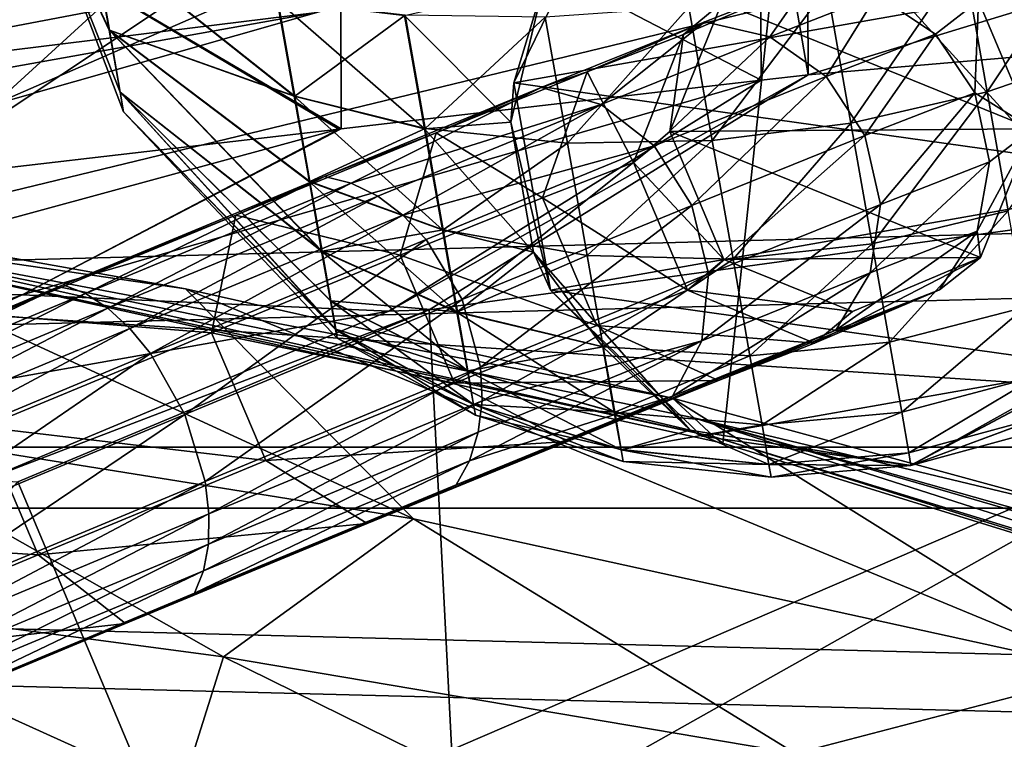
# Model space of a CAD drawing. Header units: metres. Extents: x -1204 to 0, y -809 to 0.
# Tile 37 of 118: x -888 to -853, y -94 to -68. Entities that reach past the tile are written whole.
import ezdxf

# ---------------------------------------------------------------- set-up
doc = ezdxf.new("R2010")
doc.units = ezdxf.units.M

msp = doc.modelspace()

# ---------------------------------------------------------------- linework, layer by layer
at = {"layer": 'Object 2'}
for points in [[(-1194.042358, -794.032166, 90), (-1194.042358, -10, 90), (-887.021179, -753.244812, 90)], [(-887.021179, -753.244812, 90), (-1194.042358, -10, 90), (-633.427063, -638.481384, 90)], [(-1194.042358, -10, 90), (-626.241211, -632.856445, 90), (-633.427063, -638.481384, 90)], [(-10, -10, 90), (-602.021179, -625.846375, 90), (-1194.042358, -10, 90)], [(-602.021179, -625.846375, 90), (-610.037109, -626.560547, 90), (-1194.042358, -10, 90)], [(-1194.042358, -10, 90), (-610.037109, -626.560547, 90), (-618.258606, -628.853394, 90)], [(-618.258606, -628.853394, 90), (-626.241211, -632.856445, 90), (-1194.042358, -10, 90)], [(-798.60144, -51.579117, 665.052856), (-859.976257, -59.925701, 664.834229), (-859.926025, -70.288658, 664.562805)], [(-798.60144, -51.579117, 665.052856), (-859.926025, -70.288658, 664.562805), (-731.955872, -59.277416, 664.851318)], [(-859.650696, -52.277069, 223.700287), (-895.673401, -76.271492, 214.95517), (-911.227234, -52.277069, 211.896362)], [(-862.974609, -83.479378, 222.794266), (-895.673401, -76.271492, 214.95517), (-859.650696, -52.277069, 223.700287)], [(-831.138855, -93.33786, 232.324524), (-862.974609, -83.479378, 222.794266), (-859.650696, -52.277069, 223.700287)], [(-831.138855, -93.33786, 232.324524), (-859.650696, -52.277069, 223.700287), (-809.299744, -52.277069, 239.960159)], [(-1141.604492, -83.627754, 2097.01001), (-55.067207, -54.857471, 2077.832031), (-1148.975098, -54.857471, 2077.832031)], [(-62.437889, -83.627754, 2097.01001), (-55.067207, -54.857471, 2077.832031), (-1141.604492, -83.627754, 2097.01001)], [(-1146.364624, -57.472641, 2076.088623), (-57.677727, -57.472641, 2076.088623), (-1139.281494, -85.806732, 2094.976074)], [(-57.677727, -57.472641, 2076.088623), (-64.760849, -85.806732, 2094.976074), (-1139.281494, -85.806732, 2094.976074)], [(-731.955872, -59.277416, 664.851318), (-859.926025, -70.288658, 664.562805), (-873.500305, -78.700768, 664.342468)], [(-731.955872, -59.277416, 664.851318), (-873.500305, -78.700768, 664.342468), (-871.09552, -125.626617, 663.113525)], [(-871.09552, -125.626617, 663.113525), (-833.702942, -145.61113, 662.590149), (-731.955872, -59.277416, 664.851318)], [(-861.669678, -60.207321, 673.976868), (-859.926025, -70.288658, 664.562805), (-859.976257, -59.925701, 664.834229)], [(-878.933838, -62.068836, 1846.549438), (-863.632751, -60.231262, 1937.44751), (-889.096375, -71.348564, 1776.189087)], [(-889.096375, -71.348564, 1776.189087), (-863.632751, -60.231262, 1937.44751), (-877.52771, -68.053291, 1855.553955)], [(-876.67627, -62.6399, 761.188049), (-861.601685, -70.482529, 673.60968), (-861.669678, -60.207321, 673.976868)], [(-861.601685, -70.482529, 673.60968), (-859.926025, -70.288658, 664.562805), (-861.669678, -60.207321, 673.976868)], [(-891.671814, -63.61018, 1756.560181), (-878.933838, -62.068836, 1846.549438), (-898.826172, -73.804901, 1696.736572)], [(-898.826172, -73.804901, 1696.736572), (-878.933838, -62.068836, 1846.549438), (-889.096375, -71.348564, 1776.189087)], [(-888.102722, -61.9734, 1042.608276), (-884.443359, -71.606911, 1042.607056), (-884.564331, -70.906548, 1046.33313)], [(-885.547913, -65.306458, 1052.018921), (-888.102722, -61.9734, 1042.608276), (-884.95343, -68.686272, 1049.764771)], [(-885.560486, -65.308678, 1033.19519), (-884.963013, -68.687958, 1035.449219), (-888.102722, -61.9734, 1042.608276)], [(-884.963013, -68.687958, 1035.449219), (-884.569275, -70.907425, 1038.880981), (-888.102722, -61.9734, 1042.608276)], [(-884.569275, -70.907425, 1038.880981), (-884.443359, -71.606911, 1042.607056), (-888.102722, -61.9734, 1042.608276)], [(-888.102722, -61.9734, 1042.608276), (-884.564331, -70.906548, 1046.33313), (-884.95343, -68.686272, 1049.764771)], [(-889.474548, -64.678337, 848.761597), (-876.657471, -72.226151, 761.069763), (-876.67627, -62.6399, 761.188049)], [(-876.657471, -72.226151, 761.069763), (-861.601685, -70.482529, 673.60968), (-876.67627, -62.6399, 761.188049)], [(-870.464966, -70.571129, 1012.597534), (-869.389404, -67.011887, 1018.30188), (-867.159668, -63.794182, 1012.594543)], [(-870.464966, -70.571129, 1012.597534), (-867.159668, -63.794182, 1012.594543), (-847.611755, -66.541321, 1012.581787)], [(-891.352051, -67.378265, 1944.609619), (-901.056091, -70.958511, 1864.002319), (-864.112915, -63.922424, 1934.802002)], [(-901.056091, -70.958511, 1864.002319), (-877.52771, -68.053291, 1855.553955), (-864.112915, -63.922424, 1934.802002)], [(-889.47821, -73.712685, 848.789063), (-876.735352, -72.235176, 761.559387), (-889.474548, -64.678337, 848.761597)], [(-889.474548, -64.678337, 848.761597), (-876.735352, -72.235176, 761.559387), (-876.657471, -72.226151, 761.069763)], [(-853.507874, -70.898468, 1065.21936), (-849.401428, -64.706108, 1066.356689), (-854.34729, -66.128326, 1067.728638)], [(-853.507874, -70.898468, 1065.21936), (-848.607727, -69.216629, 1063.984131), (-849.401428, -64.706108, 1066.356689)], [(-920.969238, -65.092171, 141.089432), (-903.074219, -77.997078, 118.661613), (-857.205872, -66.861519, 141.246811)], [(-884.963013, -68.687958, 1035.449219), (-885.560486, -65.308678, 1033.19519), (-878.333557, -71.055664, 1026.327148)], [(-878.333557, -71.055664, 1026.327148), (-885.560486, -65.308678, 1033.19519), (-878.939636, -67.625824, 1024.522705)], [(-878.915466, -67.621567, 1060.682983), (-885.547913, -65.306458, 1052.018921), (-878.311829, -71.051826, 1058.878662)], [(-878.311829, -71.051826, 1058.878662), (-885.547913, -65.306458, 1052.018921), (-884.95343, -68.686272, 1049.764771)], [(-858.391968, -72.014793, 1065.607056), (-854.34729, -66.128326, 1067.728638), (-859.245605, -67.163673, 1068.158813)], [(-858.391968, -72.014793, 1065.607056), (-853.507874, -70.898468, 1065.21936), (-854.34729, -66.128326, 1067.728638)], [(-846.302368, -73.966774, 1012.581787), (-870.464966, -70.571129, 1012.597534), (-847.611755, -66.541321, 1012.581787)], [(-903.074219, -77.997078, 118.661613), (-843.515747, -81.898308, 118.593521), (-857.205872, -66.861519, 141.246811)], [(-869.389404, -67.011887, 1018.30188), (-870.574524, -71.987885, 1021.465576), (-874.383179, -68.157455, 1021.198608)], [(-870.574524, -71.987885, 1021.465576), (-869.389404, -67.011887, 1018.30188), (-870.464966, -70.571129, 1012.597534)], [(-863.014404, -67.70755, 896.746643), (-859.908752, -66.935692, 883.884888), (-864.389465, -68.840874, 884.907288)], [(-864.389465, -68.840874, 884.907288), (-859.908752, -66.935692, 883.884888), (-863.630493, -68.384888, 871.61554)], [(-859.908752, -66.935692, 883.884888), (-861.296753, -68.919365, 870.778564), (-863.630493, -68.384888, 871.61554)], [(-859.908752, -66.935692, 883.884888), (-857.459473, -67.425354, 883.444336), (-861.296753, -68.919365, 870.778564)], [(-857.205872, -66.861519, 141.246811), (-843.515747, -81.898308, 118.593521), (-793.424927, -68.236565, 141.351913)], [(-859.245605, -67.163673, 1068.158813), (-864.203186, -67.866264, 1067.735352), (-863.36377, -72.636406, 1065.226196)], [(-863.36377, -72.636406, 1065.226196), (-858.391968, -72.014793, 1065.607056), (-859.245605, -67.163673, 1068.158813)], [(-878.333557, -71.055664, 1026.327148), (-878.939636, -67.625824, 1024.522705), (-873.665771, -72.217323, 1023.334473)], [(-878.939636, -67.625824, 1024.522705), (-874.383179, -68.157455, 1021.198608), (-873.665771, -72.217323, 1023.334473)], [(-874.354553, -68.152412, 1064.001221), (-878.915466, -67.621567, 1060.682983), (-878.311829, -71.051826, 1058.878662)], [(-864.883484, -72.318214, 896.764893), (-864.883484, -72.318214, 1012.589661), (-863.014404, -67.70755, 896.746643)], [(-864.883484, -72.318214, 1012.589661), (-863.014404, -67.70755, 1012.589661), (-863.014404, -67.70755, 896.746643)], [(-851.88385, -72.220688, 1012.589661), (-863.014404, -67.70755, 1012.589661), (-864.883484, -72.318214, 1012.589661)], [(-864.883484, -72.318214, 896.764893), (-863.014404, -67.70755, 896.746643), (-864.389465, -68.840874, 884.907288)], [(-851.88385, -72.220688, 1012.589661), (-853.821899, -67.63858, 1012.589661), (-863.014404, -67.70755, 1012.589661)], [(-857.459473, -67.425354, 883.444336), (-859.280945, -70.350822, 870.212891), (-861.296753, -68.919365, 870.778564)], [(-857.459473, -67.425354, 883.444336), (-855.36731, -68.827194, 883.144104), (-859.280945, -70.350822, 870.212891)], [(-853.821899, -67.63858, 896.646118), (-855.36731, -68.827194, 883.144104), (-857.459473, -67.425354, 883.444336)], [(-855.36731, -68.827194, 883.144104), (-853.821899, -67.63858, 896.646118), (-853.950684, -70.927803, 883.029846)], [(-853.821899, -67.63858, 896.646118), (-851.88385, -72.220688, 896.622803), (-853.950684, -70.927803, 883.029846)], [(-851.88385, -72.220688, 1012.589661), (-851.88385, -72.220688, 896.622803), (-853.821899, -67.63858, 1012.589661)], [(-851.88385, -72.220688, 896.622803), (-853.821899, -67.63858, 896.646118), (-853.821899, -67.63858, 1012.589661)], [(-889.096375, -71.348564, 1776.189087), (-877.52771, -68.053291, 1855.553955), (-909.299744, -73.733856, 1783.264282)], [(-909.299744, -73.733856, 1783.264282), (-877.52771, -68.053291, 1855.553955), (-901.056091, -70.958511, 1864.002319)], [(-868.545288, -72.732323, 1063.997803), (-864.203186, -67.866264, 1067.735352), (-869.33905, -68.221802, 1066.370483)], [(-864.203186, -67.866264, 1067.735352), (-868.545288, -72.732323, 1063.997803), (-863.36377, -72.636406, 1065.226196)], [(-878.311829, -71.051826, 1058.878662), (-873.640076, -72.212784, 1061.865356), (-874.354553, -68.152412, 1064.001221)], [(-874.383179, -68.157455, 1021.198608), (-870.574524, -71.987885, 1021.465576), (-873.665771, -72.217323, 1023.334473)], [(-873.640076, -72.212784, 1061.865356), (-869.33905, -68.221802, 1066.370483), (-874.354553, -68.152412, 1064.001221)], [(-873.640076, -72.212784, 1061.865356), (-868.545288, -72.732323, 1063.997803), (-869.33905, -68.221802, 1066.370483)], [(-867.836487, -70.183403, 873.571533), (-863.630493, -68.384888, 871.61554), (-869.483521, -70.746033, 860.361389)], [(-863.630493, -68.384888, 871.61554), (-867.334473, -71.354942, 859.159973), (-869.483521, -70.746033, 860.361389)], [(-864.389465, -68.840874, 884.907288), (-863.630493, -68.384888, 871.61554), (-867.836487, -70.183403, 873.571533)], [(-863.630493, -68.384888, 871.61554), (-861.296753, -68.919365, 870.778564), (-867.334473, -71.354942, 859.159973)], [(-877.791931, -74.117393, 1028.852905), (-877.351257, -76.604393, 1031.962158), (-884.963013, -68.687958, 1035.449219)], [(-877.351257, -76.604393, 1031.962158), (-884.569275, -70.907425, 1038.880981), (-884.963013, -68.687958, 1035.449219)], [(-877.791931, -74.117393, 1028.852905), (-884.963013, -68.687958, 1035.449219), (-878.333557, -71.055664, 1026.327148)], [(-884.564331, -70.906548, 1046.33313), (-877.337036, -76.601883, 1053.243652), (-884.95343, -68.686272, 1049.764771)], [(-884.95343, -68.686272, 1049.764771), (-877.337036, -76.601883, 1053.243652), (-877.77356, -74.114151, 1056.352905)], [(-884.95343, -68.686272, 1049.764771), (-877.77356, -74.114151, 1056.352905), (-878.311829, -71.051826, 1058.878662)], [(-866.18457, -73.42672, 885.612427), (-864.389465, -68.840874, 884.907288), (-867.836487, -70.183403, 873.571533)], [(-861.296753, -68.919365, 870.778564), (-865.441528, -72.835869, 858.349976), (-867.334473, -71.354942, 859.159973)], [(-864.883484, -72.318214, 896.764893), (-864.389465, -68.840874, 884.907288), (-866.18457, -73.42672, 885.612427)], [(-861.296753, -68.919365, 870.778564), (-859.280945, -70.350822, 870.212891), (-865.441528, -72.835869, 858.349976)], [(-855.36731, -68.827194, 883.144104), (-857.889954, -72.461327, 870.004517), (-859.280945, -70.350822, 870.212891)], [(-855.36731, -68.827194, 883.144104), (-853.950684, -70.927803, 883.029846), (-857.889954, -72.461327, 870.004517)], [(-852.759399, -75.156944, 1061.707031), (-848.607727, -69.216629, 1063.984131), (-853.507874, -70.898468, 1065.21936)], [(-869.483521, -70.746033, 860.361389), (-873.252014, -72.368225, 863.175293), (-867.836487, -70.183403, 873.571533)], [(-873.252014, -72.368225, 863.175293), (-869.435059, -74.692818, 874.93512), (-867.836487, -70.183403, 873.571533)], [(-867.836487, -70.183403, 873.571533), (-869.435059, -74.692818, 874.93512), (-866.18457, -73.42672, 885.612427)], [(-888.07782, -78.172989, 761.559387), (-861.601685, -70.482529, 673.60968), (-876.657471, -72.226151, 761.069763)], [(-874.940002, -78.748993, 673.399597), (-861.601685, -70.482529, 673.60968), (-888.07782, -78.172989, 761.559387)], [(-888.07782, -78.172989, 761.559387), (-861.601685, -70.482529, 673.60968), (-876.657471, -72.226151, 761.069763)], [(-874.940002, -78.748993, 673.399597), (-861.601685, -70.482529, 673.60968), (-888.07782, -78.172989, 761.559387)], [(-873.500305, -78.700768, 664.342468), (-859.926025, -70.288658, 664.562805), (-874.940002, -78.748993, 673.399597)], [(-859.926025, -70.288658, 664.562805), (-861.601685, -70.482529, 673.60968), (-874.940002, -78.748993, 673.399597)], [(-873.500305, -78.700768, 664.342468), (-859.926025, -70.288658, 664.562805), (-874.940002, -78.748993, 673.399597)], [(-859.926025, -70.288658, 664.562805), (-861.601685, -70.482529, 673.60968), (-874.940002, -78.748993, 673.399597)], [(-859.280945, -70.350822, 870.212891), (-864.092773, -74.963356, 858.05481), (-865.441528, -72.835869, 858.349976)], [(-859.280945, -70.350822, 870.212891), (-857.889954, -72.461327, 870.004517), (-864.092773, -74.963356, 858.05481)], [(-876.288086, -74.168633, 849.746826), (-877.242981, -73.928436, 850.555725), (-869.483521, -70.746033, 860.361389)], [(-877.242981, -73.928436, 850.555725), (-873.252014, -72.368225, 863.175293), (-869.483521, -70.746033, 860.361389)], [(-869.483521, -70.746033, 860.361389), (-867.334473, -71.354942, 859.159973), (-876.288086, -74.168633, 849.746826)], [(-869.155579, -77.996582, 1012.597534), (-870.574524, -71.987885, 1021.465576), (-870.464966, -70.571129, 1012.597534)], [(-869.155579, -77.996582, 1012.597534), (-870.464966, -70.571129, 1012.597534), (-846.302368, -73.966774, 1012.581787)], [(-877.035583, -78.380966, 1035.445068), (-876.852478, -79.405388, 1039.064575), (-884.569275, -70.907425, 1038.880981)], [(-876.852478, -79.405388, 1039.064575), (-884.443359, -71.606911, 1042.607056), (-884.569275, -70.907425, 1038.880981)], [(-877.351257, -76.604393, 1031.962158), (-877.035583, -78.380966, 1035.445068), (-884.569275, -70.907425, 1038.880981)], [(-884.443359, -71.606911, 1042.607056), (-876.847717, -79.404556, 1046.141235), (-884.564331, -70.906548, 1046.33313)], [(-884.564331, -70.906548, 1046.33313), (-876.847717, -79.404556, 1046.141235), (-877.026001, -78.37928, 1049.76062)], [(-877.337036, -76.601883, 1053.243652), (-884.564331, -70.906548, 1046.33313), (-877.026001, -78.37928, 1049.76062)], [(-873.665771, -72.217323, 1023.334473), (-873.024658, -75.841469, 1026.324097), (-878.333557, -71.055664, 1026.327148)], [(-873.024658, -75.841469, 1026.324097), (-877.791931, -74.117393, 1028.852905), (-878.333557, -71.055664, 1026.327148)], [(-877.77356, -74.114151, 1056.352905), (-873.640076, -72.212784, 1061.865356), (-878.311829, -71.051826, 1058.878662)], [(-857.630737, -76.345581, 1062.035156), (-853.507874, -70.898468, 1065.21936), (-858.391968, -72.014793, 1065.607056)], [(-857.889954, -72.461327, 870.004517), (-853.950684, -70.927803, 883.029846), (-857.335632, -74.929581, 870.185181)], [(-857.630737, -76.345581, 1062.035156), (-852.759399, -75.156944, 1061.707031), (-853.507874, -70.898468, 1065.21936)], [(-857.335632, -74.929581, 870.185181), (-853.950684, -70.927803, 883.029846), (-853.425293, -73.407372, 883.118958)], [(-853.950684, -70.927803, 883.029846), (-851.88385, -72.220688, 896.622803), (-853.425293, -73.407372, 883.118958)], [(-867.334473, -71.354942, 859.159973), (-875.340698, -74.638489, 849.03595), (-876.288086, -74.168633, 849.746826)], [(-875.340698, -74.638489, 849.03595), (-867.334473, -71.354942, 859.159973), (-874.437195, -75.319954, 848.450256)], [(-867.334473, -71.354942, 859.159973), (-865.441528, -72.835869, 858.349976), (-874.437195, -75.319954, 848.450256)], [(-876.793701, -79.724678, 1042.602905), (-876.847717, -79.404556, 1046.141235), (-884.443359, -71.606911, 1042.607056)], [(-876.793701, -79.724678, 1042.602905), (-884.443359, -71.606911, 1042.607056), (-876.852478, -79.405388, 1039.064575)], [(-897.850769, -77.974174, 837.661316), (-888.07782, -78.172989, 761.559387), (-876.735352, -72.235176, 761.559387)], [(-876.735352, -72.235176, 761.559387), (-889.47821, -73.712685, 848.789063), (-897.850769, -77.974174, 837.661316)], [(-876.735352, -72.235176, 761.559387), (-888.07782, -78.172989, 761.559387), (-876.657471, -72.226151, 761.069763)], [(-876.735352, -72.235176, 761.559387), (-888.07782, -78.172989, 761.559387), (-876.657471, -72.226151, 761.069763)], [(-877.77356, -74.114151, 1056.352905), (-873.00293, -75.837631, 1058.87561), (-873.640076, -72.212784, 1061.865356)], [(-870.574524, -71.987885, 1021.465576), (-869.766052, -76.636337, 1025.214355), (-873.665771, -72.217323, 1023.334473)], [(-873.665771, -72.217323, 1023.334473), (-869.766052, -76.636337, 1025.214355), (-873.024658, -75.841469, 1026.324097)], [(-873.00293, -75.837631, 1058.87561), (-868.545288, -72.732323, 1063.997803), (-873.640076, -72.212784, 1061.865356)], [(-869.155579, -77.996582, 1012.597534), (-869.766052, -76.636337, 1025.214355), (-870.574524, -71.987885, 1021.465576)], [(-853.753662, -76.83107, 1012.589661), (-851.88385, -72.220688, 1012.589661), (-864.883484, -72.318214, 1012.589661)], [(-862.615295, -76.894882, 1061.713867), (-858.391968, -72.014793, 1065.607056), (-863.36377, -72.636406, 1065.226196)], [(-862.615295, -76.894882, 1061.713867), (-857.630737, -76.345581, 1062.035156), (-858.391968, -72.014793, 1065.607056)], [(-851.88385, -72.220688, 896.622803), (-853.871155, -75.888412, 883.397888), (-853.425293, -73.407372, 883.118958)], [(-851.88385, -72.220688, 896.622803), (-853.753662, -76.83107, 896.641052), (-853.871155, -75.888412, 883.397888)], [(-853.753662, -76.83107, 1012.589661), (-853.753662, -76.83107, 896.641052), (-851.88385, -72.220688, 1012.589661)], [(-853.753662, -76.83107, 896.641052), (-851.88385, -72.220688, 896.622803), (-851.88385, -72.220688, 1012.589661)], [(-877.242981, -73.928436, 850.555725), (-880.42804, -75.311462, 854.11853), (-873.252014, -72.368225, 863.175293)], [(-880.42804, -75.311462, 854.11853), (-874.539429, -76.752182, 865.143372), (-873.252014, -72.368225, 863.175293)], [(-873.252014, -72.368225, 863.175293), (-874.539429, -76.752182, 865.143372), (-869.435059, -74.692818, 874.93512)], [(-863.36377, -72.636406, 1065.226196), (-868.545288, -72.732323, 1063.997803), (-867.837524, -76.759033, 1060.676636)], [(-867.837524, -76.759033, 1060.676636), (-862.615295, -76.894882, 1061.713867), (-863.36377, -72.636406, 1065.226196)], [(-862.945435, -76.899323, 896.741516), (-864.883484, -72.318214, 896.764893), (-866.18457, -73.42672, 885.612427)], [(-862.945435, -76.899323, 896.741516), (-862.945435, -76.899323, 1012.589661), (-864.883484, -72.318214, 896.764893)], [(-862.945435, -76.899323, 1012.589661), (-864.883484, -72.318214, 1012.589661), (-864.883484, -72.318214, 896.764893)], [(-853.753662, -76.83107, 1012.589661), (-864.883484, -72.318214, 1012.589661), (-862.945435, -76.899323, 1012.589661)], [(-857.889954, -72.461327, 870.004517), (-863.493713, -77.413521, 858.319336), (-864.092773, -74.963356, 858.05481)], [(-863.493713, -77.413521, 858.319336), (-857.889954, -72.461327, 870.004517), (-857.335632, -74.929581, 870.185181)], [(-865.441528, -72.835869, 858.349976), (-873.612244, -76.186829, 848.012451), (-874.437195, -75.319954, 848.450256)], [(-873.612244, -76.186829, 848.012451), (-865.441528, -72.835869, 858.349976), (-872.320679, -78.337715, 847.641113)], [(-868.545288, -72.732323, 1063.997803), (-873.00293, -75.837631, 1058.87561), (-867.837524, -76.759033, 1060.676636)], [(-865.441528, -72.835869, 858.349976), (-864.092773, -74.963356, 858.05481), (-872.320679, -78.337715, 847.641113)], [(-869.435059, -74.692818, 874.93512), (-864.242615, -78.006897, 885.58728), (-866.18457, -73.42672, 885.612427)], [(-866.18457, -73.42672, 885.612427), (-864.242615, -78.006897, 885.58728), (-862.945435, -76.899323, 896.741516)], [(-853.425293, -73.407372, 883.118958), (-853.871155, -75.888412, 883.397888), (-857.702332, -77.379814, 870.727478)], [(-853.425293, -73.407372, 883.118958), (-857.702332, -77.379814, 870.727478), (-857.335632, -74.929581, 870.185181)], [(-885.815002, -78.115944, 841.628723), (-886.610352, -77.809669, 842.57605), (-877.242981, -73.928436, 850.555725)], [(-886.610352, -77.809669, 842.57605), (-880.42804, -75.311462, 854.11853), (-877.242981, -73.928436, 850.555725)], [(-885.815002, -78.115944, 841.628723), (-877.242981, -73.928436, 850.555725), (-876.288086, -74.168633, 849.746826)], [(-849.607666, -80.743721, 1012.584839), (-869.155579, -77.996582, 1012.597534), (-846.302368, -73.966774, 1012.581787)], [(-885.007385, -78.643692, 840.796265), (-885.815002, -78.115944, 841.628723), (-876.288086, -74.168633, 849.746826)], [(-876.288086, -74.168633, 849.746826), (-875.340698, -74.638489, 849.03595), (-885.007385, -78.643692, 840.796265)], [(-873.024658, -75.841469, 1026.324097), (-872.503052, -78.785309, 1030.004517), (-877.791931, -74.117393, 1028.852905)], [(-872.503052, -78.785309, 1030.004517), (-877.351257, -76.604393, 1031.962158), (-877.791931, -74.117393, 1028.852905)], [(-877.337036, -76.601883, 1053.243652), (-873.00293, -75.837631, 1058.87561), (-877.77356, -74.114151, 1056.352905)], [(-875.340698, -74.638489, 849.03595), (-884.218506, -79.372627, 840.110718), (-885.007385, -78.643692, 840.796265)], [(-875.340698, -74.638489, 849.03595), (-874.437195, -75.319954, 848.450256), (-884.218506, -79.372627, 840.110718)], [(-874.539429, -76.752182, 865.143372), (-867.489807, -79.271584, 874.907471), (-869.435059, -74.692818, 874.93512)], [(-869.435059, -74.692818, 874.93512), (-867.489807, -79.271584, 874.907471), (-864.242615, -78.006897, 885.58728)], [(-864.092773, -74.963356, 858.05481), (-871.662659, -80.763702, 847.978455), (-872.320679, -78.337715, 847.641113)], [(-864.092773, -74.963356, 858.05481), (-863.493713, -77.413521, 858.319336), (-871.662659, -80.763702, 847.978455)], [(-857.702332, -77.379814, 870.727478), (-863.735413, -79.813347, 859.103333), (-857.335632, -74.929581, 870.185181)], [(-857.335632, -74.929581, 870.185181), (-863.735413, -79.813347, 859.103333), (-863.493713, -77.413521, 858.319336)], [(-896.663208, -75.836739, 318.143036), (-882.227478, -77.952148, 373.4104), (-898.093079, -75.131729, 391.196472)], [(-895.718628, -82.719215, 406.457458), (-898.093079, -75.131729, 391.196472), (-874.059265, -86.200111, 378.789307)], [(-898.093079, -75.131729, 391.196472), (-882.227478, -77.952148, 373.4104), (-874.059265, -86.200111, 378.789307)], [(-881.301636, -79.525749, 856.61377), (-880.42804, -75.311462, 854.11853), (-889.088623, -78.899948, 846.749756)], [(-889.088623, -78.899948, 846.749756), (-880.42804, -75.311462, 854.11853), (-886.610352, -77.809669, 842.57605)], [(-874.437195, -75.319954, 848.450256), (-883.478699, -80.274742, 839.598328), (-884.218506, -79.372627, 840.110718)], [(-874.437195, -75.319954, 848.450256), (-873.612244, -76.186829, 848.012451), (-883.478699, -80.274742, 839.598328)], [(-881.301636, -79.525749, 856.61377), (-874.539429, -76.752182, 865.143372), (-880.42804, -75.311462, 854.11853)], [(-857.630737, -76.345581, 1062.035156), (-857.013367, -79.863762, 1057.637939), (-852.759399, -75.156944, 1061.707031)], [(-857.013367, -79.863762, 1057.637939), (-852.152344, -78.616394, 1057.383301), (-852.759399, -75.156944, 1061.707031)], [(-895.673401, -76.271492, 214.95517), (-863.286255, -83.262291, 260.116638), (-896.663208, -75.836739, 318.143036)], [(-896.663208, -75.836739, 318.143036), (-863.286255, -83.262291, 260.116638), (-864.019165, -82.581322, 318.143005)], [(-864.019165, -82.581322, 318.143005), (-864.786804, -81.868347, 356.350983), (-896.663208, -75.836739, 318.143036)], [(-864.786804, -81.868347, 356.350983), (-882.227478, -77.952148, 373.4104), (-896.663208, -75.836739, 318.143036)], [(-873.00293, -75.837631, 1058.87561), (-877.337036, -76.601883, 1053.243652), (-872.486206, -78.782341, 1055.19519)], [(-869.766052, -76.636337, 1025.214355), (-872.503052, -78.785309, 1030.004517), (-873.024658, -75.841469, 1026.324097)], [(-867.837524, -76.759033, 1060.676636), (-873.00293, -75.837631, 1058.87561), (-872.486206, -78.782341, 1055.19519)], [(-853.871155, -75.888412, 883.397888), (-858.934265, -79.439003, 871.548767), (-857.702332, -77.379814, 870.727478)], [(-853.871155, -75.888412, 883.397888), (-855.220398, -77.993217, 883.824158), (-858.934265, -79.439003, 871.548767)], [(-853.753662, -76.83107, 896.641052), (-855.220398, -77.993217, 883.824158), (-853.871155, -75.888412, 883.397888)], [(-895.673401, -76.271492, 214.95517), (-862.974609, -83.479378, 222.794266), (-863.286255, -83.262291, 260.116638)], [(-873.612244, -76.186829, 848.012451), (-882.256897, -82.454529, 839.16449), (-883.478699, -80.274742, 839.598328)], [(-882.256897, -82.454529, 839.16449), (-873.612244, -76.186829, 848.012451), (-872.320679, -78.337715, 847.641113)], [(-862.615295, -76.894882, 1061.713867), (-862.00824, -80.354332, 1057.390137), (-857.630737, -76.345581, 1062.035156)], [(-862.00824, -80.354332, 1057.390137), (-857.013367, -79.863762, 1057.637939), (-857.630737, -76.345581, 1062.035156)], [(-872.591614, -81.329834, 865.112671), (-874.539429, -76.752182, 865.143372), (-881.301636, -79.525749, 856.61377)], [(-877.035583, -78.380966, 1035.445068), (-877.351257, -76.604393, 1031.962158), (-872.129395, -80.888214, 1034.127319)], [(-877.351257, -76.604393, 1031.962158), (-872.503052, -78.785309, 1030.004517), (-872.129395, -80.888214, 1034.127319)], [(-872.486206, -78.782341, 1055.19519), (-877.337036, -76.601883, 1053.243652), (-877.026001, -78.37928, 1049.76062)], [(-872.591614, -81.329834, 865.112671), (-867.489807, -79.271584, 874.907471), (-874.539429, -76.752182, 865.143372)], [(-872.503052, -78.785309, 1030.004517), (-869.766052, -76.636337, 1025.214355), (-867.282227, -80.033501, 1028.604858)], [(-872.486206, -78.782341, 1055.19519), (-867.26355, -80.030197, 1056.588257), (-867.837524, -76.759033, 1060.676636)], [(-864.144775, -83.012886, 1033.641479), (-869.766052, -76.636337, 1025.214355), (-869.155579, -77.996582, 1012.597534)], [(-869.766052, -76.636337, 1025.214355), (-864.144775, -83.012886, 1033.641479), (-867.282227, -80.033501, 1028.604858)], [(-867.26355, -80.030197, 1056.588257), (-862.615295, -76.894882, 1061.713867), (-867.837524, -76.759033, 1060.676636)], [(-858.335876, -78.768776, 1012.589661), (-853.753662, -76.83107, 1012.589661), (-862.945435, -76.899323, 1012.589661)], [(-855.220398, -77.993217, 883.824158), (-853.753662, -76.83107, 896.641052), (-859.701111, -79.898399, 884.846558)], [(-853.753662, -76.83107, 896.641052), (-858.335876, -78.768776, 896.690247), (-859.701111, -79.898399, 884.846558)], [(-858.335876, -78.768776, 1012.589661), (-858.335876, -78.768776, 896.690247), (-853.753662, -76.83107, 1012.589661)], [(-858.335876, -78.768776, 896.690247), (-853.753662, -76.83107, 896.641052), (-853.753662, -76.83107, 1012.589661)], [(-867.26355, -80.030197, 1056.588257), (-862.00824, -80.354332, 1057.390137), (-862.615295, -76.894882, 1061.713867)], [(-858.335876, -78.768776, 896.690247), (-862.945435, -76.899323, 896.741516), (-864.242615, -78.006897, 885.58728)], [(-862.945435, -76.899323, 1012.589661), (-862.945435, -76.899323, 896.741516), (-858.335876, -78.768776, 1012.589661)], [(-862.945435, -76.899323, 896.741516), (-858.335876, -78.768776, 896.690247), (-858.335876, -78.768776, 1012.589661)], [(-863.493713, -77.413521, 858.319336), (-871.606873, -81.964546, 848.40094), (-871.662659, -80.763702, 847.978455)], [(-863.735413, -79.813347, 859.103333), (-871.606873, -81.964546, 848.40094), (-863.493713, -77.413521, 858.319336)], [(-857.702332, -77.379814, 870.727478), (-858.934265, -79.439003, 871.548767), (-864.781128, -81.79747, 860.287354)], [(-864.781128, -81.79747, 860.287354), (-863.735413, -79.813347, 859.103333), (-857.702332, -77.379814, 870.727478)], [(-889.088623, -78.899948, 846.749756), (-886.610352, -77.809669, 842.57605), (-897.225037, -82.240318, 836.729187)], [(-897.225037, -82.240318, 836.729187), (-886.610352, -77.809669, 842.57605), (-896.611023, -82.622246, 835.679993)], [(-896.611023, -82.622246, 835.679993), (-886.610352, -77.809669, 842.57605), (-885.815002, -78.115944, 841.628723)], [(-843.515747, -81.898308, 118.593521), (-903.074219, -77.997078, 118.661613), (-1133.41333, -206.83606, 116.41272)], [(-900.159302, -82.420319, 761.559509), (-888.07782, -78.172989, 761.559387), (-897.850769, -77.974174, 837.661316)], [(-900.159302, -82.420319, 761.559509), (-896.466858, -81.35936, 760.978027), (-888.07782, -78.172989, 761.559387)], [(-900.159302, -82.420319, 761.559509), (-896.466858, -81.35936, 760.978027), (-888.07782, -78.172989, 761.559387)], [(-888.07782, -78.172989, 761.559387), (-896.544006, -82.022156, 750.049683), (-898.32312, -82.90889, 744.246765)], [(-898.32312, -82.90889, 744.246765), (-874.940002, -78.748993, 673.399597), (-888.07782, -78.172989, 761.559387)], [(-888.07782, -78.172989, 761.559387), (-896.544006, -82.022156, 750.049683), (-898.32312, -82.90889, 744.246765)], [(-898.32312, -82.90889, 744.246765), (-874.940002, -78.748993, 673.399597), (-888.07782, -78.172989, 761.559387)], [(-895.96228, -83.216293, 834.758057), (-896.611023, -82.622246, 835.679993), (-885.815002, -78.115944, 841.628723)], [(-896.466858, -81.35936, 760.978027), (-896.544006, -82.022156, 750.049683), (-888.07782, -78.172989, 761.559387)], [(-896.466858, -81.35936, 760.978027), (-896.544006, -82.022156, 750.049683), (-888.07782, -78.172989, 761.559387)], [(-895.96228, -83.216293, 834.758057), (-885.815002, -78.115944, 841.628723), (-885.007385, -78.643692, 840.796265)], [(-874.059265, -86.200111, 378.789307), (-882.227478, -77.952148, 373.4104), (-849.122559, -91.66227, 352.730255)], [(-882.227478, -77.952148, 373.4104), (-864.786804, -81.868347, 356.350983), (-849.122559, -91.66227, 352.730255)], [(-863.731689, -83.234276, 1012.594543), (-864.144775, -83.012886, 1033.641479), (-869.155579, -77.996582, 1012.597534)], [(-863.731689, -83.234276, 1012.594543), (-869.155579, -77.996582, 1012.597534), (-849.607666, -80.743721, 1012.584839)], [(-864.242615, -78.006897, 885.58728), (-867.489807, -79.271584, 874.907471), (-859.701111, -79.898399, 884.846558)], [(-859.701111, -79.898399, 884.846558), (-858.335876, -78.768776, 896.690247), (-864.242615, -78.006897, 885.58728)], [(-855.220398, -77.993217, 883.824158), (-863.140259, -81.237518, 873.504761), (-858.934265, -79.439003, 871.548767)], [(-859.701111, -79.898399, 884.846558), (-863.140259, -81.237518, 873.504761), (-855.220398, -77.993217, 883.824158)], [(-895.303772, -83.999641, 833.99884), (-895.96228, -83.216293, 834.758057), (-885.007385, -78.643692, 840.796265)], [(-885.007385, -78.643692, 840.796265), (-884.218506, -79.372627, 840.110718), (-895.303772, -83.999641, 833.99884)], [(-872.320679, -78.337715, 847.641113), (-881.528137, -84.851173, 839.560913), (-882.256897, -82.454529, 839.16449)], [(-872.320679, -78.337715, 847.641113), (-871.662659, -80.763702, 847.978455), (-881.528137, -84.851173, 839.560913)], [(-872.129395, -80.888214, 1034.127319), (-871.912598, -82.100815, 1038.411621), (-877.035583, -78.380966, 1035.445068)], [(-871.912598, -82.100815, 1038.411621), (-876.852478, -79.405388, 1039.064575), (-877.035583, -78.380966, 1035.445068)], [(-876.847717, -79.404556, 1046.141235), (-872.118042, -80.886215, 1051.07251), (-877.026001, -78.37928, 1049.76062)], [(-877.026001, -78.37928, 1049.76062), (-872.118042, -80.886215, 1051.07251), (-872.486206, -78.782341, 1055.19519)], [(-852.152344, -78.616394, 1057.383301), (-857.013367, -79.863762, 1057.637939), (-856.573547, -82.377373, 1052.71228)], [(-851.719849, -81.088043, 1052.539917), (-852.152344, -78.616394, 1057.383301), (-856.573547, -82.377373, 1052.71228)], [(-889.407471, -84.802269, 673.247742), (-874.940002, -78.748993, 673.399597), (-898.32312, -82.90889, 744.246765)], [(-889.407471, -84.802269, 673.247742), (-874.940002, -78.748993, 673.399597), (-898.32312, -82.90889, 744.246765)], [(-889.461792, -82.906914, 849.674561), (-881.301636, -79.525749, 856.61377), (-889.088623, -78.899948, 846.749756)], [(-888.231506, -84.86824, 664.180969), (-873.500305, -78.700768, 664.342468), (-889.407471, -84.802269, 673.247742)], [(-873.500305, -78.700768, 664.342468), (-874.940002, -78.748993, 673.399597), (-889.407471, -84.802269, 673.247742)], [(-888.231506, -84.86824, 664.180969), (-873.500305, -78.700768, 664.342468), (-889.407471, -84.802269, 673.247742)], [(-873.500305, -78.700768, 664.342468), (-874.940002, -78.748993, 673.399597), (-889.407471, -84.802269, 673.247742)], [(-873.500305, -78.700768, 664.342468), (-888.231506, -84.86824, 664.180969), (-871.09552, -125.626617, 663.113525)], [(-872.129395, -80.888214, 1034.127319), (-872.503052, -78.785309, 1030.004517), (-866.867188, -82.369545, 1033.184692)], [(-872.503052, -78.785309, 1030.004517), (-867.282227, -80.033501, 1028.604858), (-866.867188, -82.369545, 1033.184692)], [(-872.118042, -80.886215, 1051.07251), (-867.26355, -80.030197, 1056.588257), (-872.486206, -78.782341, 1055.19519)], [(-867.489807, -79.271584, 874.907471), (-872.591614, -81.329834, 865.112671), (-863.140259, -81.237518, 873.504761)], [(-867.489807, -79.271584, 874.907471), (-863.140259, -81.237518, 873.504761), (-859.701111, -79.898399, 884.846558)], [(-884.218506, -79.372627, 840.110718), (-894.660828, -84.942177, 833.431458), (-895.303772, -83.999641, 833.99884)], [(-884.218506, -79.372627, 840.110718), (-883.478699, -80.274742, 839.598328), (-894.660828, -84.942177, 833.431458)], [(-879.352051, -84.102623, 856.579773), (-881.301636, -79.525749, 856.61377), (-889.461792, -82.906914, 849.674561)], [(-879.352051, -84.102623, 856.579773), (-872.591614, -81.329834, 865.112671), (-881.301636, -79.525749, 856.61377)], [(-871.843079, -82.478752, 1042.599854), (-876.793701, -79.724678, 1042.602905), (-876.852478, -79.405388, 1039.064575)], [(-876.852478, -79.405388, 1039.064575), (-871.912598, -82.100815, 1038.411621), (-871.843079, -82.478752, 1042.599854)], [(-871.906982, -82.099831, 1046.788208), (-876.847717, -79.404556, 1046.141235), (-876.793701, -79.724678, 1042.602905)], [(-876.847717, -79.404556, 1046.141235), (-871.906982, -82.099831, 1046.788208), (-872.118042, -80.886215, 1051.07251)], [(-858.934265, -79.439003, 871.548767), (-868.549561, -83.419662, 863.101257), (-864.781128, -81.79747, 860.287354)], [(-858.934265, -79.439003, 871.548767), (-863.140259, -81.237518, 873.504761), (-868.549561, -83.419662, 863.101257)], [(-871.843079, -82.478752, 1042.599854), (-871.906982, -82.099831, 1046.788208), (-876.793701, -79.724678, 1042.602905)], [(-866.854614, -82.367325, 1052.008423), (-867.26355, -80.030197, 1056.588257), (-872.118042, -80.886215, 1051.07251)], [(-864.781128, -81.79747, 860.287354), (-872.052185, -84.112968, 849.672974), (-863.735413, -79.813347, 859.103333)], [(-872.052185, -84.112968, 849.672974), (-871.738403, -83.095459, 848.973145), (-863.735413, -79.813347, 859.103333)], [(-863.735413, -79.813347, 859.103333), (-871.738403, -83.095459, 848.973145), (-871.606873, -81.964546, 848.40094)], [(-867.282227, -80.033501, 1028.604858), (-864.144775, -83.012886, 1033.641479), (-866.867188, -82.369545, 1033.184692)], [(-862.00824, -80.354332, 1057.390137), (-867.26355, -80.030197, 1056.588257), (-866.854614, -82.367325, 1052.008423)], [(-857.013367, -79.863762, 1057.637939), (-862.00824, -80.354332, 1057.390137), (-861.575745, -82.825981, 1052.546631)], [(-856.573547, -82.377373, 1052.71228), (-857.013367, -79.863762, 1057.637939), (-861.575745, -82.825981, 1052.546631)], [(-883.478699, -80.274742, 839.598328), (-893.518799, -87.155205, 832.951294), (-894.660828, -84.942177, 833.431458)], [(-883.478699, -80.274742, 839.598328), (-882.256897, -82.454529, 839.16449), (-893.518799, -87.155205, 832.951294)], [(-861.575745, -82.825981, 1052.546631), (-862.00824, -80.354332, 1057.390137), (-866.854614, -82.367325, 1052.008423)], [(-849.607666, -80.743721, 1012.584839), (-849.26709, -80.389465, 1033.631226), (-856.244995, -84.280052, 1042.589722)], [(-849.26709, -80.389465, 1033.631226), (-851.478455, -82.514961, 1037.665771), (-856.244995, -84.280052, 1042.589722)], [(-871.662659, -80.763702, 847.978455), (-881.38678, -86.016571, 840.056396), (-881.528137, -84.851173, 839.560913)], [(-871.662659, -80.763702, 847.978455), (-871.606873, -81.964546, 848.40094), (-881.38678, -86.016571, 840.056396)], [(-856.265076, -84.283592, 1012.589661), (-863.731689, -83.234276, 1012.594543), (-849.607666, -80.743721, 1012.584839)], [(-856.265076, -84.283592, 1012.589661), (-849.607666, -80.743721, 1012.584839), (-856.244995, -84.280052, 1042.589722)], [(-866.867188, -82.369545, 1033.184692), (-866.626343, -83.716583, 1037.943848), (-872.129395, -80.888214, 1034.127319)], [(-866.626343, -83.716583, 1037.943848), (-871.912598, -82.100815, 1038.411621), (-872.129395, -80.888214, 1034.127319)], [(-872.118042, -80.886215, 1051.07251), (-871.906982, -82.099831, 1046.788208), (-866.854614, -82.367325, 1052.008423)], [(-856.573547, -82.377373, 1052.71228), (-856.321411, -83.827339, 1047.593628), (-851.719849, -81.088043, 1052.539917)], [(-856.321411, -83.827339, 1047.593628), (-851.471924, -82.513802, 1047.506714), (-851.719849, -81.088043, 1052.539917)], [(-868.549561, -83.419662, 863.101257), (-872.591614, -81.329834, 865.112671), (-879.352051, -84.102623, 856.579773)], [(-863.140259, -81.237518, 873.504761), (-872.591614, -81.329834, 865.112671), (-868.549561, -83.419662, 863.101257)], [(-864.781128, -81.79747, 860.287354), (-868.549561, -83.419662, 863.101257), (-875.721313, -86.361015, 854.036499)], [(-875.721313, -86.361015, 854.036499), (-872.536255, -84.977989, 850.473694), (-864.781128, -81.79747, 860.287354)], [(-872.536255, -84.977989, 850.473694), (-872.052185, -84.112968, 849.672974), (-864.781128, -81.79747, 860.287354)], [(-1136.397095, -246.592377, 115.718773), (-782.271667, -85.030106, 118.538857), (-843.515747, -81.898308, 118.593521)], [(-1136.397095, -246.592377, 115.718773), (-843.515747, -81.898308, 118.593521), (-1133.41333, -206.83606, 116.41272)], [(-871.606873, -81.964546, 848.40094), (-881.403259, -87.099831, 840.727173), (-881.38678, -86.016571, 840.056396)], [(-871.738403, -83.095459, 848.973145), (-881.403259, -87.099831, 840.727173), (-871.606873, -81.964546, 848.40094)], [(-871.912598, -82.100815, 1038.411621), (-866.549133, -84.136414, 1042.596558), (-871.843079, -82.478752, 1042.599854)], [(-871.912598, -82.100815, 1038.411621), (-866.626343, -83.716583, 1037.943848), (-866.549133, -84.136414, 1042.596558)], [(-866.620117, -83.715485, 1047.249146), (-871.906982, -82.099831, 1046.788208), (-871.843079, -82.478752, 1042.599854)], [(-871.906982, -82.099831, 1046.788208), (-866.620117, -83.715485, 1047.249146), (-866.854614, -82.367325, 1052.008423)], [(-864.019165, -82.581322, 318.143005), (-848.968994, -86.183487, 342.729401), (-864.786804, -81.868347, 356.350983)], [(-849.122559, -91.66227, 352.730255), (-864.786804, -81.868347, 356.350983), (-848.968994, -86.183487, 342.729401)], [(-882.256897, -82.454529, 839.16449), (-892.710083, -89.518478, 833.390747), (-893.518799, -87.155205, 832.951294)], [(-881.528137, -84.851173, 839.560913), (-892.710083, -89.518478, 833.390747), (-882.256897, -82.454529, 839.16449)], [(-866.549133, -84.136414, 1042.596558), (-866.620117, -83.715485, 1047.249146), (-871.843079, -82.478752, 1042.599854)], [(-864.144775, -83.012886, 1033.641479), (-866.626343, -83.716583, 1037.943848), (-866.867188, -82.369545, 1033.184692)], [(-866.854614, -82.367325, 1052.008423), (-866.620117, -83.715485, 1047.249146), (-861.575745, -82.825981, 1052.546631)], [(-861.575745, -82.825981, 1052.546631), (-861.32782, -84.25174, 1047.51355), (-856.573547, -82.377373, 1052.71228)], [(-861.32782, -84.25174, 1047.51355), (-856.321411, -83.827339, 1047.593628), (-856.573547, -82.377373, 1052.71228)], [(-851.471924, -82.513802, 1047.506714), (-856.321411, -83.827339, 1047.593628), (-856.244995, -84.280052, 1042.589722)], [(-851.39679, -82.958961, 1042.586304), (-851.471924, -82.513802, 1047.506714), (-856.244995, -84.280052, 1042.589722)], [(-851.478455, -82.514961, 1037.665771), (-851.39679, -82.958961, 1042.586304), (-856.244995, -84.280052, 1042.589722)], [(-898.522461, -88.781502, 435.495728), (-895.718628, -82.719215, 406.457458), (-880.871521, -91.137505, 406.523804)], [(-895.718628, -82.719215, 406.457458), (-874.059265, -86.200111, 378.789307), (-880.871521, -91.137505, 406.523804)], [(-866.620117, -83.715485, 1047.249146), (-861.32782, -84.25174, 1047.51355), (-861.575745, -82.825981, 1052.546631)], [(-863.286255, -83.262291, 260.116638), (-831.319885, -93.064072, 260.116608), (-864.019165, -82.581322, 318.143005)], [(-864.019165, -82.581322, 318.143005), (-831.319885, -93.064072, 260.116608), (-832.011353, -91.907761, 318.143005)], [(-832.011353, -91.907761, 318.143005), (-832.214233, -91.571327, 329.956848), (-864.019165, -82.581322, 318.143005)], [(-832.214233, -91.571327, 329.956848), (-848.968994, -86.183487, 342.729401), (-864.019165, -82.581322, 318.143005)], [(-887.511292, -87.483345, 849.637146), (-889.461792, -82.906914, 849.674561), (-898.706055, -86.765625, 844.592346)], [(-887.511292, -87.483345, 849.637146), (-879.352051, -84.102623, 856.579773), (-889.461792, -82.906914, 849.674561)], [(-872.052185, -84.112968, 849.672974), (-881.577026, -88.059311, 841.547424), (-871.738403, -83.095459, 848.973145)], [(-881.577026, -88.059311, 841.547424), (-881.403259, -87.099831, 840.727173), (-871.738403, -83.095459, 848.973145)], [(-866.626343, -83.716583, 1037.943848), (-864.144775, -83.012886, 1033.641479), (-861.334351, -84.252899, 1037.672607)], [(-856.244995, -84.280052, 1042.589722), (-864.144775, -83.012886, 1033.641479), (-856.265076, -84.283592, 1012.589661)], [(-864.144775, -83.012886, 1033.641479), (-863.731689, -83.234276, 1012.594543), (-856.265076, -84.283592, 1012.589661)], [(-864.144775, -83.012886, 1033.641479), (-856.244995, -84.280052, 1042.589722), (-861.334351, -84.252899, 1037.672607)], [(-868.549561, -83.419662, 863.101257), (-879.352051, -84.102623, 856.579773), (-875.721313, -86.361015, 854.036499)], [(-862.974609, -83.479378, 222.794266), (-831.138855, -93.33786, 232.324524), (-863.286255, -83.262291, 260.116638)], [(-863.286255, -83.262291, 260.116638), (-831.138855, -93.33786, 232.324524), (-831.319885, -93.064072, 260.116608)], [(-73.308517, -111.084831, 2115.312988), (-1141.604492, -83.627754, 2097.01001), (-1130.733765, -111.084831, 2115.312988)], [(-73.308517, -111.084831, 2115.312988), (-62.437889, -83.627754, 2097.01001), (-1141.604492, -83.627754, 2097.01001)], [(-866.626343, -83.716583, 1037.943848), (-861.334351, -84.252899, 1037.672607), (-861.252686, -84.696899, 1042.593018)], [(-866.626343, -83.716583, 1037.943848), (-861.252686, -84.696899, 1042.593018), (-866.549133, -84.136414, 1042.596558)], [(-861.32782, -84.25174, 1047.51355), (-866.620117, -83.715485, 1047.249146), (-866.549133, -84.136414, 1042.596558)], [(-856.321411, -83.827339, 1047.593628), (-861.32782, -84.25174, 1047.51355), (-861.252686, -84.696899, 1042.593018)], [(-856.244995, -84.280052, 1042.589722), (-856.321411, -83.827339, 1047.593628), (-861.252686, -84.696899, 1042.593018)], [(-875.721313, -86.361015, 854.036499), (-879.352051, -84.102623, 856.579773), (-887.511292, -87.483345, 849.637146)], [(-872.536255, -84.977989, 850.473694), (-881.901306, -88.858147, 842.485718), (-872.052185, -84.112968, 849.672974)], [(-881.901306, -88.858147, 842.485718), (-881.577026, -88.059311, 841.547424), (-872.052185, -84.112968, 849.672974)], [(-861.252686, -84.696899, 1042.593018), (-861.32782, -84.25174, 1047.51355), (-866.549133, -84.136414, 1042.596558)], [(-861.334351, -84.252899, 1037.672607), (-856.244995, -84.280052, 1042.589722), (-861.252686, -84.696899, 1042.593018)], [(-871.09552, -125.626617, 663.113525), (-888.231506, -84.86824, 664.180969), (-909.255432, -107.266304, 663.59436)], [(-892.710083, -89.518478, 833.390747), (-881.528137, -84.851173, 839.560913), (-892.47168, -90.643402, 833.939697)], [(-881.528137, -84.851173, 839.560913), (-881.38678, -86.016571, 840.056396), (-892.47168, -90.643402, 833.939697)], [(-875.721313, -86.361015, 854.036499), (-884.379578, -89.948425, 846.659424), (-872.536255, -84.977989, 850.473694)], [(-884.379578, -89.948425, 846.659424), (-881.901306, -88.858147, 842.485718), (-872.536255, -84.977989, 850.473694)], [(-720.814026, -87.26474, 118.499847), (-782.271667, -85.030106, 118.538857), (-1136.397095, -246.592377, 115.718773)], [(-1128.730103, -112.898163, 2113.035156), (-1139.281494, -85.806732, 2094.976074), (-75.312218, -112.898163, 2113.035156)], [(-1139.281494, -85.806732, 2094.976074), (-64.760849, -85.806732, 2094.976074), (-75.312218, -112.898163, 2113.035156)], [(-881.38678, -86.016571, 840.056396), (-892.357727, -91.672195, 834.6828), (-892.47168, -90.643402, 833.939697)], [(-881.38678, -86.016571, 840.056396), (-881.403259, -87.099831, 840.727173), (-892.357727, -91.672195, 834.6828)], [(-875.721313, -86.361015, 854.036499), (-887.511292, -87.483345, 849.637146), (-884.379578, -89.948425, 846.659424)], [(-880.871521, -91.137505, 406.523804), (-874.059265, -86.200111, 378.789307), (-860.374695, -94.608078, 378.812653)], [(-874.059265, -86.200111, 378.789307), (-849.122559, -91.66227, 352.730255), (-860.374695, -94.608078, 378.812653)], [(-896.755249, -91.341919, 844.551636), (-887.511292, -87.483345, 849.637146), (-898.706055, -86.765625, 844.592346)], [(-881.403259, -87.099831, 840.727173), (-892.372498, -92.565331, 835.591553), (-892.357727, -91.672195, 834.6828)], [(-881.403259, -87.099831, 840.727173), (-881.577026, -88.059311, 841.547424), (-892.372498, -92.565331, 835.591553)], [(-613.877686, -606.131226, 109.443001), (-720.814026, -87.26474, 118.499847), (-1139.987671, -324.029175, 114.367111)], [(-720.814026, -87.26474, 118.499847), (-1138.536865, -284.940247, 115.049408), (-1139.987671, -324.029175, 114.367111)], [(-1138.536865, -284.940247, 115.049408), (-720.814026, -87.26474, 118.499847), (-1136.397095, -246.592377, 115.718773)], [(-887.511292, -87.483345, 849.637146), (-896.755249, -91.341919, 844.551636), (-884.379578, -89.948425, 846.659424)], [(-892.372498, -92.565331, 835.591553), (-881.577026, -88.059311, 841.547424), (-892.515442, -93.288483, 836.630859)], [(-892.515442, -93.288483, 836.630859), (-881.577026, -88.059311, 841.547424), (-881.901306, -88.858147, 842.485718)], [(-882.419067, -96.076851, 435.666016), (-896.88324, -94.144981, 465.83139), (-898.522461, -88.781502, 435.495728)], [(-898.522461, -88.781502, 435.495728), (-880.871521, -91.137505, 406.523804), (-882.419067, -96.076851, 435.666016)], [(-884.379578, -89.948425, 846.659424), (-894.19104, -94.043777, 841.253906), (-881.901306, -88.858147, 842.485718)], [(-894.19104, -94.043777, 841.253906), (-892.515442, -93.288483, 836.630859), (-881.901306, -88.858147, 842.485718)], [(-884.379578, -89.948425, 846.659424), (-896.755249, -91.341919, 844.551636), (-894.19104, -94.043777, 841.253906)], [(-882.419067, -96.076851, 435.666016), (-880.871521, -91.137505, 406.523804), (-865.562256, -98.687637, 406.589966)], [(-865.562256, -98.687637, 406.589966), (-880.871521, -91.137505, 406.523804), (-860.374695, -94.608078, 378.812653)], [(-860.374695, -94.608078, 378.812653), (-849.122559, -91.66227, 352.730255), (-836.999268, -99.67646, 352.732849)]]:
    msp.add_3dface(points, dxfattribs=at)

doc.saveas('drawing.dxf')
